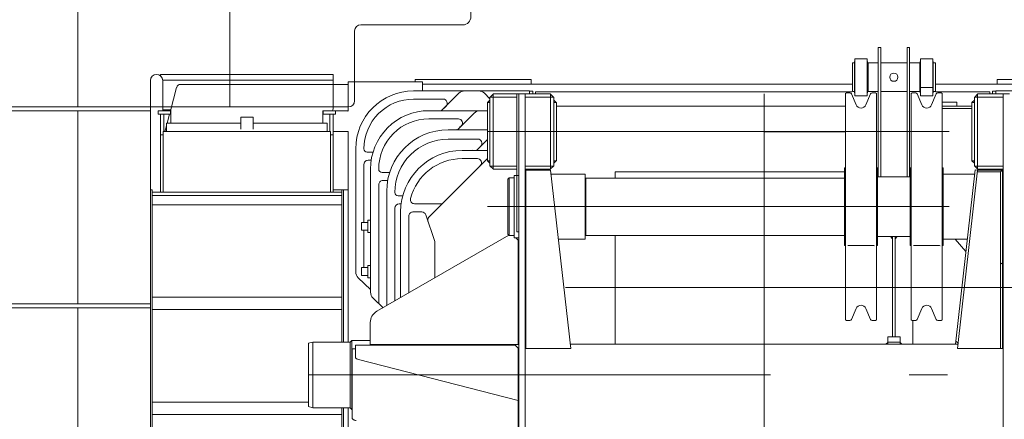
# Model space of a CAD drawing. Extents: x 6150 to 37180, y 3727 to 23870.
# Tile 5 of 27: x 9817 to 12215, y 7927 to 8901. Entities that reach past the tile are written whole.
import ezdxf

# ---------------------------------------------------------------- set-up
doc = ezdxf.new("R2010")
doc.units = 0
doc.header["$LTSCALE"] = 37.5
doc.header["$MEASUREMENT"] = 0
doc.linetypes.add('CENTER', pattern=[50.5, 30, -9, 2.5, -9])
doc.layers.add('10', color=216, linetype='Continuous')
doc.layers.add('15', color=96, linetype='Continuous')

# ---------------------------------------------------------------- blocks, each defined once
blk = doc.blocks.new('*G205')
at = {"layer": '15', "color": 96, "linetype": 'Continuous', "lineweight": 9}
for p, q in [((10895.9, 9358.1), (10654.7, 9358.1)), ((10634.7, 9338.1), (10634.7, 9173.1)), ((10915.9, 8908.1), (10915.9, 9338.1)), ((8978.5, 9278.1), (8978.5, 8858.1)), ((9329.1, 9278.1), (8978.5, 9278.1)), ((9391.7, 9208.1), (9329.1, 9278.1)), ((9391.7, 9158.1), (9391.7, 9208.1)), ((9391.7, 9168.1), (9453, 9168.1)), ((9453, 9168.1), (9453, 9158.1)), ((10157.9, 9158.1), (10157.9, 9168.1)), ((10157.9, 9168.1), (10257.9, 9168.1)), ((10257.9, 9168.1), (10257.9, 9158.1)), ((10442.2, 9158.1), (10442.2, 9168.1)), ((10442.2, 9168.1), (10542.2, 9168.1)), ((10542.2, 9168.1), (10542.2, 9158.1)), ((10619.7, 9158.1), (9391.7, 9158.1)), ((9560.8, 8688.1), (9560.8, 9158.1)), ((9560.8, 9158.1), (9560.8, 8688.1)), ((9958.4, 9158.1), (9958.4, 8688.1)), ((9958.4, 8688.1), (9958.4, 9158.1)), ((10647.4, 8888.1), (10895.9, 8888.1)), ((8978.5, 8858.1), (8978.5, 8808.1)), ((10632.4, 8703.1), (10632.4, 8873.1)), ((8978.5, 8808.1), (9376.9, 8808.1)), ((9391.9, 8793.1), (9391.9, 8703.1)), ((9406.9, 8688.1), (10617.4, 8688.1)), ((10157.9, 8688.1), (10257.9, 8688.1)), ((10442.2, 8688.1), (10542.2, 8688.1))]:
    blk.add_line(p, q, dxfattribs=at)
at = {"layer": '15', "color": 96, "linetype": 'CENTER', "lineweight": 9}
for p, q in [((9169, 9158.1), (9169, 9168.1)), ((9169, 9168.1), (9269, 9168.1)), ((9269, 9168.1), (9269, 9158.1)), ((9330.6, 9158.1), (9330.6, 9168.1)), ((9330.6, 9168.1), (9453, 9168.1)), ((9453, 9168.1), (9453, 9158.1)), ((9391.7, 9158.1), (8978.5, 9158.1)), ((10328.5, 8688.1), (10328.5, 9158.1))]:
    blk.add_line(p, q, dxfattribs=at)
at = {"layer": '15', "color": 96, "linetype": 'Continuous', "lineweight": 9}
for centre, radius, start, end in [((10654.7, 9338.1), 20, 90, 180), ((10895.9, 9338.1), 20, -0.0087, 90), ((10619.7, 9173.1), 15, -90, 0), ((10895.9, 8908.1), 20, -90, 0), ((10647.4, 8873.1), 15, 90.0117, 180), ((9376.9, 8793.1), 15, 0, 90), ((9406.9, 8703.1), 15, 179.9883, -90), ((10617.4, 8703.1), 15, -90, 0)]:
    blk.add_arc(centre, radius, start, end, dxfattribs=at)
blk = doc.blocks.new('*G212')
at = {"layer": '15', "color": 96, "linetype": 'Continuous', "lineweight": 9}
for p, q in [((9403.7, 8688.1), (10135, 8688.1)), ((10135, 8678.1), (9388.5, 8678.1)), ((9958.4, 8678.1), (9958.4, 8208.1)), ((9958.4, 8208.1), (9958.4, 8678.1)), ((9403.7, 8208.1), (10135, 8208.1)), ((10135, 8198.1), (9388.5, 8198.1)), ((9958.4, 8198.1), (9958.4, 7728.1)), ((9958.4, 7728.1), (9958.4, 8198.1))]:
    blk.add_line(p, q, dxfattribs=at)
blk = doc.blocks.new('*G214')
at = {"layer": '10', "color": 216, "linetype": 'Continuous', "lineweight": 9}
for p, q in [((11908, 8832.9), (11908, 8549.9)), ((11914, 8832.9), (11908, 8832.9)), ((11914, 8549.9), (11914, 8832.9)), ((11978, 8832.9), (11984, 8832.9)), ((11978, 8549.9), (11978, 8832.9)), ((11984, 8832.9), (11984, 8549.9)), ((11851, 8805.4), (11851, 8798.4)), ((11866, 8805.4), (11851, 8805.4)), ((11881, 8805.4), (11866, 8805.4)), ((11881, 8798.4), (11881, 8805.4)), ((12011, 8805.4), (12026, 8805.4)), ((12011, 8798.4), (12011, 8805.4)), ((12026, 8805.4), (12041, 8805.4)), ((12041, 8805.4), (12041, 8798.4)), ((11845, 8795.4), (11850, 8795.4)), ((11845, 8725.4), (11845, 8795.4)), ((11850, 8798.4), (11850, 8722.4)), ((11851, 8798.4), (11850, 8798.4)), ((11850, 8795.4), (11850, 8725.4)), ((11851, 8798.4), (11851, 8722.4)), ((11881, 8722.4), (11881, 8798.4)), ((11882, 8798.4), (11881, 8798.4)), ((11882, 8722.4), (11882, 8798.4)), ((11883, 8795.4), (11908, 8795.4)), ((11883, 8725.4), (11883, 8795.4)), ((11908, 8795.4), (11908, 8725.4)), ((11914, 8795.4), (11914, 8725.9)), ((11978, 8795.4), (11914, 8795.4)), ((11978, 8725.9), (11978, 8795.4)), ((12009, 8795.4), (11984, 8795.4)), ((11984, 8795.4), (11984, 8725.4)), ((12009, 8725.4), (12009, 8795.4)), ((12010, 8798.4), (12011, 8798.4)), ((12010, 8722.4), (12010, 8798.4)), ((12011, 8722.4), (12011, 8798.4)), ((12041, 8798.4), (12041, 8722.4)), ((12041, 8798.4), (12042, 8798.4)), ((12042, 8798.4), (12042, 8722.4)), ((12047, 8795.4), (12042, 8795.4)), ((12042, 8795.4), (12042, 8725.4)), ((12047, 8725.4), (12047, 8795.4)), ((10160, 8767.1), (10580, 8767.1)), ((10160, 8762.2), (10160, 8767.1)), ((10580, 8767.1), (10580, 8753.1)), ((10780, 8749.1), (10780, 8755.1)), ((10780, 8755.1), (11062.5, 8755.1)), ((11062.5, 8755.1), (11062.5, 8743.1)), ((11845, 8769.9), (11845, 8750.9)), ((12047, 8769.9), (12047, 8750.9)), ((12197.5, 8755.1), (12197.5, 8743.1)), ((12480, 8755.1), (12197.5, 8755.1)), ((10135, 8486.1), (10135, 8752.1)), ((10580, 8753.1), (10164.7, 8753.1)), ((10165, 8753.1), (10575, 8753.1)), ((10165, 8752.1), (10165, 8678.1)), ((10199, 8735.4), (10183.7, 8678.1)), ((10616.5, 8742.9), (10208.7, 8742.9)), ((10410.1, 8742.9), (10435.9, 8742.9)), ((10580, 8753.1), (10580, 8688.1)), ((10580, 8748.1), (10580, 8683.1)), ((10616.5, 8749.1), (10616.5, 8678)), ((10798, 8749.1), (10616.5, 8749.1)), ((10798, 8727), (10798, 8749.1)), ((11062.5, 8743.1), (10798, 8743.1)), ((10799.7, 8743.1), (11844.7, 8743.1)), ((12010, 8735.4), (12010, 8722.4)), ((12026, 8735.4), (12010, 8735.4)), ((12042, 8735.4), (12026, 8735.4)), ((12042, 8722.4), (12042, 8735.4)), ((12047, 8743.1), (12460.3, 8743.1)), ((12197.5, 8743.1), (12462, 8743.1)), ((11058.3, 8727), (10776.1, 8727)), ((10848.1, 8707), (10776.1, 8707)), ((10844.4, 8679.1), (10886.4, 8721.2)), ((10900.6, 8727), (10934.5, 8727)), ((10948.6, 8721.2), (10962, 8707.8)), ((10962, 8711.9), (10962, 8543.9)), ((10970, 8711.9), (10962, 8711.9)), ((10970, 8719), (10962.9, 8711.9)), ((10962.9, 8711.9), (10970, 8711.9)), ((10970, 8711.9), (10970, 8719.9)), ((10970, 8719.9), (11020.8, 8719.9)), ((10970, 8711.9), (10970, 8719)), ((11027.5, 8711.9), (10970, 8711.9)), ((10970, 8543.9), (10970, 8711.9)), ((11025.5, 8711.9), (10970, 8711.9)), ((10970, 8711.9), (10970, 8704.8)), ((10977.1, 8711.9), (10970, 8711.9)), ((11032.5, 8719.9), (11020.8, 8719.9)), ((11027.5, 8383.4), (11027.5, 8719.9)), ((11027.5, 8719.9), (11032.5, 8719.9)), ((11032.5, 8719.9), (11032.5, 8383.4)), ((11032.5, 8719.9), (11047.5, 8719.9)), ((11032.5, 6954.4), (11032.5, 8719.9)), ((11032.5, 8711.9), (11032.5, 8719.9)), ((11047.5, 8719.9), (11047.5, 6948.9)), ((11047.5, 8719.9), (11056.2, 8719.9)), ((11047.5, 8711.9), (11110, 8711.9)), ((11047.5, 8706), (11047.5, 8698.9)), ((11110, 8719.9), (11056.2, 8719.9)), ((11058.3, 8719.9), (11058.3, 8727)), ((11058.3, 8726.8), (11058.3, 8719.9)), ((11066.3, 8726.8), (11058.3, 8726.8)), ((11066.3, 8719.9), (11066.3, 8726.8)), ((11072.8, 8724.9), (11072.8, 8719.9)), ((11626.3, 8724.9), (11072.8, 8724.9)), ((11102.9, 8711.9), (11110, 8711.9)), ((11110, 8711.9), (11110, 8719.9)), ((11110, 8711.9), (11110, 8719)), ((11110, 8719), (11117.1, 8711.9)), ((11117.1, 8711.9), (11110, 8711.9)), ((11110, 8711.9), (11118, 8711.9)), ((11110, 8543.9), (11110, 8711.9)), ((11118, 8711.9), (11118, 8543.9)), ((11626.3, 8724.9), (11844, 8724.9)), ((11830.5, 8722.4), (11828.5, 8720.4)), ((11828.5, 8720.4), (11828.5, 8169.4)), ((11839.1, 8722.4), (11830.5, 8722.4)), ((11854, 8692.9), (11842.8, 8719.9)), ((11850, 8725.4), (11845, 8725.4)), ((11850, 8722.4), (11851, 8722.4)), ((11851, 8722.4), (11851, 8715.4)), ((11851, 8715.4), (11881, 8715.4)), ((11889.2, 8719.9), (11878, 8692.9)), ((11881, 8722.4), (11882, 8722.4)), ((11881, 8715.4), (11881, 8722.4)), ((11908, 8725.4), (11883, 8725.4)), ((11901.5, 8722.4), (11892.9, 8722.4)), ((11903.5, 8720.4), (11901.5, 8722.4)), ((11903.5, 8169.4), (11903.5, 8720.4)), ((11914, 8725.9), (11978, 8725.9)), ((11984, 8725.4), (12009, 8725.4)), ((11990.5, 8722.4), (11988.5, 8720.4)), ((11988.5, 8720.4), (11988.5, 8169.4)), ((11999.1, 8722.4), (11990.5, 8722.4)), ((12014, 8692.9), (12002.8, 8719.9)), ((12011, 8722.4), (12010, 8722.4)), ((12010, 8722.4), (12011, 8722.4)), ((12011, 8715.4), (12011, 8722.4)), ((12011, 8722.4), (12011, 8715.4)), ((12041, 8715.4), (12011, 8715.4)), ((12011, 8715.4), (12026, 8715.4)), ((12026, 8715.4), (12041, 8715.4)), ((12049.2, 8719.9), (12038, 8692.9)), ((12041, 8722.4), (12041, 8715.4)), ((12042, 8722.4), (12041, 8722.4)), ((12041, 8722.4), (12042, 8722.4)), ((12041, 8715.4), (12041, 8722.4)), ((12042, 8725.4), (12047, 8725.4)), ((12048, 8724.9), (12179.8, 8724.9)), ((12061.5, 8722.4), (12052.9, 8722.4)), ((12063.5, 8720.4), (12061.5, 8722.4)), ((12063.5, 8169.4), (12063.5, 8720.4)), ((12142, 8711.9), (12142, 8543.9)), ((12150, 8711.9), (12142, 8711.9)), ((12150, 8719), (12142.9, 8711.9)), ((12142.9, 8711.9), (12150, 8711.9)), ((12150, 8711.9), (12150, 8719.9)), ((12150, 8719.9), (12203.8, 8719.9)), ((12150, 8711.9), (12150, 8719)), ((12157.1, 8711.9), (12150, 8711.9)), ((12210.5, 8711.9), (12150, 8711.9)), ((12150, 8543.9), (12150, 8711.9)), ((12150, 8711.9), (12210.5, 8711.9)), ((12179.8, 8724.9), (12179.8, 8719.9)), ((12186.3, 8726.8), (12194.3, 8726.8)), ((12186.3, 8719.9), (12186.3, 8726.8)), ((12194.3, 8727), (12476.4, 8727)), ((12194.3, 8719.9), (12194.3, 8727)), ((12194.3, 8726.8), (12194.3, 8719.9)), ((12212.5, 8719.9), (12203.8, 8719.9)), ((12210.5, 8711.9), (12212.5, 8711.9)), ((12227.5, 8719.9), (12212.5, 8719.9)), ((12212.5, 8719.9), (12212.5, 6948.9)), ((12212.5, 8711.9), (12212.5, 8719.9)), ((12212.5, 8706), (12212.5, 8698.9)), ((10844.4, 8679.1), (10855.2, 8690)), ((10956, 8698.9), (10956, 8556.9)), ((10962, 8698.9), (10956, 8698.9)), ((10962, 8704.5), (10956.3, 8698.9)), ((10956.3, 8698.9), (10962, 8698.9)), ((10962, 8698.9), (10962, 8704.5)), ((10962, 8556.9), (10962, 8698.9)), ((10970, 8698.9), (10970, 8704.5)), ((10970, 8698.9), (10970, 8556.9)), ((11027.5, 8704.5), (11027.5, 8698.9)), ((11027.5, 8698.9), (11027.5, 8556.9)), ((11047.5, 8698.9), (11047.5, 8556.9)), ((11118, 8698.9), (11118, 8704.5)), ((11118, 8704.5), (11123.7, 8698.9)), ((11123.7, 8698.9), (11118, 8698.9)), ((11118, 8698.9), (11124, 8698.9)), ((11118, 8556.9), (11118, 8698.9)), ((11124, 8698.9), (11124, 8556.9)), ((11626.3, 8689.9), (11124, 8689.9)), ((11124, 8689.9), (11626.3, 8689.9)), ((11626.3, 8689.9), (11828.5, 8689.9)), ((11828.5, 8689.9), (11626.3, 8689.9)), ((12063.5, 8699.9), (12099.3, 8699.9)), ((12063.5, 8689.9), (12136.1, 8689.9)), ((12136.1, 8689.9), (12063.5, 8689.9)), ((12063.5, 8684.4), (12136, 8684.4)), ((12099.3, 8699.9), (12099.3, 8689.9)), ((12136, 8698.9), (12136, 8556.9)), ((12142, 8698.9), (12136, 8698.9)), ((12142, 8704.5), (12136.3, 8698.9)), ((12136.3, 8698.9), (12142, 8698.9)), ((12142, 8698.9), (12142, 8704.5)), ((12142, 8556.9), (12142, 8698.9)), ((12150, 8698.9), (12150, 8556.9)), ((12212.5, 8698.9), (12212.5, 8556.9)), ((10154, 8678.1), (10154, 8670.1)), ((10184, 8678.1), (10154, 8678.1)), ((10154, 8670.1), (10168, 8670.1)), ((10160, 8670.1), (10168, 8670.1)), ((10160, 8480.1), (10160, 8670.1)), ((10164, 8678.1), (10184, 8678.1)), ((10184, 8670.1), (10164, 8670.1)), ((10165, 8680.6), (10185, 8680.6)), ((10168, 8670.1), (10168, 8628.1)), ((10181.5, 8670.1), (10175.6, 8648.1)), ((10185, 8678.1), (10184, 8678.1)), ((10184, 8678.1), (10184, 8670.1)), ((10184, 8670.1), (10184, 8678.1)), ((10184.9, 8678.1), (10184.9, 8648.1)), ((10185, 8680.6), (10185, 8678.1)), ((10355, 8663.1), (10385, 8663.1)), ((10355, 8663.1), (10355, 8634.1)), ((10385, 8663.1), (10355, 8663.1)), ((10385, 8634.1), (10385, 8663.1)), ((10554.9, 8678.5), (10554.9, 8648.1)), ((10556, 8678.1), (10555, 8678.1)), ((10575, 8678.1), (10556, 8678.1)), ((10556, 8678.1), (10586, 8678.1)), ((10556, 8670.1), (10556, 8678.1)), ((10572, 8670.1), (10556, 8670.1)), ((10586, 8670.1), (10572, 8670.1)), ((10572, 8670.1), (10572, 8628.1)), ((10580, 8670.1), (10572, 8670.1)), ((10580, 8670.1), (10580, 8628.1)), ((10586, 8670.1), (10580, 8670.1)), ((10580, 8480.1), (10580, 8670.1)), ((10586, 8678.1), (10586, 8670.1)), ((10615, 8678.1), (10586, 8678.1)), ((10586, 8678.1), (10586, 8670.1)), ((10813.1, 8678.8), (10929.5, 8678.8)), ((10885.3, 8658.8), (10813.1, 8658.8)), ((10923.6, 8672.9), (10897, 8646.3)), ((10929.5, 8678.8), (10956, 8678.8)), ((10956, 8678.8), (10937.8, 8678.8)), ((10174, 8642), (10170.3, 8628.1)), ((10174, 8648.1), (10355, 8648.1)), ((10174, 8628.1), (10174, 8648.1)), ((10566, 8648.1), (10385, 8648.1)), ((10566, 8628.1), (10566, 8648.1)), ((10897, 8646.3), (10883, 8632.4)), ((10890.4, 8639.8), (10887.7, 8639.2)), ((10890.4, 8639.7), (10890.4, 8639.8)), ((10159.6, 8620.1), (10166, 8620.1)), ((10166, 8620.1), (10160, 8620.1)), ((10160, 8620.1), (10160, 8480.1)), ((10166, 8620.1), (10160, 8620.1)), ((10166, 8628.1), (10166, 8620.1)), ((10168, 8628.1), (10166, 8628.1)), ((10166, 8628.1), (10166, 8480.1)), ((10574, 8628.1), (10166, 8628.1)), ((10166, 8620.1), (10166, 8626.4)), ((10384, 8628.1), (10174, 8628.1)), ((10386, 8628.1), (10566, 8628.1)), ((10572, 8628.1), (10574, 8628.1)), ((10574, 8628.1), (10574, 8620.1)), ((10574, 8480.1), (10574, 8628.1)), ((10574, 8620.1), (10580, 8620.1)), ((10574, 8620.1), (10580, 8620.1)), ((10580, 8628.1), (10615, 8628.1)), ((10580, 8620.1), (10580, 8480.1)), ((10616.5, 8628.1), (10616.5, 8114.9)), ((10860.6, 8632.3), (10956, 8632.3)), ((10880.4, 8633.3), (10879.5, 8632.4)), ((10881.6, 8633.2), (10881.4, 8632.4)), ((11630, 8627.3), (11828.5, 8627.3)), ((10635.2, 8586.1), (10635.2, 8286)), ((10655.2, 8586.1), (10655.2, 8586)), ((10932.6, 8609.6), (10860.6, 8609.6)), ((10929.2, 8582.1), (10939.7, 8592.6)), ((10956, 8608.8), (10929.3, 8582.1)), ((10663.2, 8578), (10677.3, 8578)), ((10813.4, 8419.3), (10956, 8562.5)), ((10956, 8582.1), (10894.5, 8582.1)), ((10894.5, 8562.1), (10931.5, 8562.1)), ((10921, 8582.3), (10920.8, 8582.1)), ((10655.2, 8406.4), (10655.2, 8548)), ((10665.2, 8558), (10672.8, 8558)), ((10956, 8556.9), (10962, 8556.9)), ((10956.3, 8556.9), (10962, 8556.9)), ((10962, 8551.2), (10956.3, 8556.9)), ((10962, 8556.9), (10962, 8551.2)), ((10962, 8543.9), (10970, 8543.9)), ((10962.9, 8543.9), (10970, 8543.9)), ((10970, 8536.8), (10962.9, 8543.9)), ((10970, 8556.9), (10970, 8551.2)), ((10970, 8543.9), (10970, 8551)), ((10970, 8543.9), (10970, 8535.9)), ((11025.5, 8543.9), (10970, 8543.9)), ((10970, 8543.9), (11025.5, 8543.9)), ((10977.1, 8543.9), (10970, 8543.9)), ((10970, 8543.9), (10970, 8536.8)), ((11025.5, 8543.9), (11027.5, 8543.9)), ((11027.5, 8551.2), (11027.5, 8556.9)), ((11027.5, 8543.9), (11027.5, 8535.9)), ((11047.5, 8549.8), (11047.5, 8556.9)), ((11047.5, 8543.9), (11047.5, 8535.9)), ((11049.5, 8543.9), (11047.5, 8543.9)), ((11049.5, 8543.9), (11110, 8543.9)), ((11049.5, 8543.9), (11110, 8543.9)), ((11102.9, 8543.9), (11110, 8543.9)), ((11110, 8543.9), (11110, 8535.9)), ((11110, 8543.9), (11110, 8536.8)), ((11117.1, 8543.9), (11110, 8543.9)), ((11110, 8536.8), (11117.1, 8543.9)), ((11118, 8543.9), (11110, 8543.9)), ((11118, 8556.9), (11118, 8551.2)), ((11123.7, 8556.9), (11118, 8556.9)), ((11118, 8551.2), (11123.7, 8556.9)), ((11124, 8556.9), (11118, 8556.9)), ((11826, 8539.9), (11826, 8349.9)), ((11828.5, 8539.9), (11826, 8539.9)), ((11906, 8539.9), (11903.5, 8539.9)), ((11906, 8349.9), (11906, 8539.9)), ((11908, 8549.9), (11908, 8524.9)), ((11914, 8519.9), (11914, 8549.9)), ((11978, 8519.9), (11978, 8549.9)), ((11984, 8549.9), (11984, 8524.9)), ((11986, 8539.9), (11986, 8349.9)), ((11988.5, 8539.9), (11986, 8539.9)), ((12066, 8539.9), (12063.5, 8539.9)), ((12066, 8349.9), (12066, 8539.9)), ((12136, 8556.9), (12142, 8556.9)), ((12136.3, 8556.9), (12142, 8556.9)), ((12142, 8551.2), (12136.3, 8556.9)), ((12142, 8556.9), (12142, 8551.2)), ((12142, 8543.9), (12150, 8543.9)), ((12142.9, 8543.9), (12150, 8543.9)), ((12150, 8536.8), (12142.9, 8543.9)), ((12157.1, 8543.9), (12150, 8543.9)), ((12150, 8543.9), (12150, 8535.9)), ((12210.5, 8543.9), (12150, 8543.9)), ((12150, 8543.9), (12150, 8536.8)), ((12210.5, 8543.9), (12150, 8543.9)), ((12210.5, 8543.9), (12212.5, 8543.9)), ((12212.5, 8549.8), (12212.5, 8556.9)), ((12212.5, 8543.9), (12212.5, 8535.9)), ((10671.2, 8236.5), (10671.2, 8536.6)), ((10691.2, 8536.6), (10691.2, 8536.5)), ((10699.2, 8528.5), (10717.9, 8528.5)), ((10970, 8535.9), (11018.8, 8535.9)), ((11006, 8511.9), (11009, 8514.9)), ((11009, 8374.9), (11009, 8514.9)), ((11009, 8514.9), (11021, 8514.9)), ((11027.5, 8535.9), (11018.8, 8535.9)), ((11021, 8520.9), (11021, 8368.9)), ((11032.5, 8520.9), (11021, 8520.9)), ((11021, 8514.9), (11021, 8374.9)), ((11047.5, 8535.9), (11056.2, 8535.9)), ((11049.5, 8533.9), (11049.5, 8111.9)), ((11110, 8533.9), (11049.5, 8533.9)), ((11049.5, 8533.9), (11110, 8533.9)), ((11049.5, 8099.2), (11049.5, 8533.9)), ((11110, 8535.9), (11056.2, 8535.9)), ((11110, 8533.9), (11159.1, 8099.2)), ((11194, 8524.4), (11111.1, 8524.4)), ((11194, 8365.4), (11194, 8524.4)), ((11196, 8514.7), (11196, 8375)), ((11826, 8514.7), (11196, 8514.7)), ((11267.5, 8529.9), (11267.5, 8514.7)), ((11826, 8529.9), (11267.5, 8529.9)), ((11826, 8375), (11826, 8514.7)), ((11986, 8517.9), (11906, 8517.9)), ((11906, 8517.9), (11906, 8371.9)), ((11908, 8524.9), (11908, 8517.9)), ((11908, 8517.9), (11914, 8517.9)), ((11914, 8517.9), (11914, 8519.9)), ((11978, 8517.9), (11978, 8519.9)), ((11984, 8517.9), (11978, 8517.9)), ((11984, 8524.9), (11984, 8517.9)), ((11986, 8371.9), (11986, 8517.9)), ((12066, 8524.4), (12142.9, 8524.4)), ((12066, 8365.4), (12066, 8524.4)), ((12096.9, 8116.9), (12144, 8534.6)), ((12150, 8533.9), (12100.9, 8099.2)), ((12144, 8534.6), (12150, 8533.9)), ((12203.8, 8529.5), (12149.5, 8529.5)), ((12150, 8535.9), (12203.8, 8535.9)), ((12150, 8533.9), (12210.5, 8533.9)), ((12210.5, 8533.9), (12150, 8533.9)), ((12212.5, 8535.9), (12203.8, 8535.9)), ((12205.5, 8529.5), (12210.5, 8533.9)), ((12205.5, 8099.2), (12205.5, 8529.5)), ((12210.5, 8533.9), (12210.5, 8111.9)), ((12210.5, 8099.2), (12210.5, 8533.9)), ((10691.2, 8208.8), (10691.2, 8498.5)), ((10701.2, 8508.5), (10712.9, 8508.5)), ((11006, 8377.9), (11006, 8511.9)), ((11986, 8509.9), (11986, 8379.9)), ((10135, 6874.1), (10135, 8486.1)), ((10135, 8486.1), (10139, 8486.1)), ((10139, 8486.1), (10139, 6874.1)), ((10139, 8480.1), (10139, 8472.1)), ((10601, 8480.1), (10139, 8480.1)), ((10139, 8449.5), (10139, 8479.5)), ((10139, 8472.1), (10601, 8472.1)), ((10601, 8472.1), (10139, 8472.1)), ((10166, 8480.1), (10574, 8480.1)), ((10580, 8485.9), (10601, 8485.9)), ((10601, 8472.1), (10599, 8472.1)), ((10601, 8486.1), (10605, 8486.1)), ((10601, 8114.9), (10601, 8486.1)), ((10601, 8472.1), (10601, 8480.1)), ((10601, 8479.5), (10601, 8449.5)), ((10601, 8114.9), (10601, 8472.1)), ((10605, 8486.1), (10605, 8114.9)), ((10605, 8485.9), (10616.5, 8485.9)), ((10710.6, 8203.9), (10710.6, 8482.3)), ((10730.6, 8479.6), (10730.6, 8479.5)), ((10738.6, 8471.5), (10749.7, 8471.5)), ((10601, 8449.5), (10139, 8449.5)), ((10740.6, 8451.5), (10745.7, 8451.5)), ((10841.7, 8452), (10778.3, 8452)), ((10730.6, 8215.4), (10730.6, 8441.5)), ((10744.5, 8432.1), (10744.5, 8223.4)), ((10764.5, 8422), (10764.5, 8235)), ((10796.2, 8432), (10774.5, 8432)), ((10827.5, 8359.6), (10805.7, 8425.1)), ((10649.3, 8406.4), (10649.3, 8387.4)), ((10664.3, 8406.4), (10649.3, 8406.4)), ((10664.3, 8381.9), (10664.3, 8411.9)), ((10664.3, 8411.9), (10671.2, 8411.9)), ((10649.3, 8387.4), (10664.3, 8387.4)), ((10655.2, 8296.3), (10655.2, 8387.4)), ((10671.2, 8381.9), (10664.3, 8381.9)), ((11008.2, 8375.7), (10686.5, 8189.9)), ((11009, 8374.9), (11006, 8377.9)), ((11021, 8374.9), (11009, 8374.9)), ((11032.5, 8383.4), (11027.5, 8383.4)), ((11196, 8375), (11826, 8375)), ((11267.5, 8375), (11267.5, 8109.9)), ((11906, 8371.9), (11986, 8371.9)), ((11938, 8371.9), (11943, 8371.9)), ((11943, 8366.9), (11938, 8371.9)), ((11943, 8371.9), (11943, 8366.9)), ((11943, 8371.9), (11943, 8127.5)), ((11949, 8371.9), (11943, 8371.9)), ((11954, 8371.9), (11949, 8371.9)), ((11949, 8366.9), (11954, 8371.9)), ((11949, 8371.9), (11949, 8366.9)), ((11949, 8127.5), (11949, 8371.9)), ((10828, 8354.8), (10828, 8356.4)), ((10828, 8353.9), (10828, 8356.4)), ((10828, 8313.9), (10828, 8354.8)), ((10828, 8271.7), (10828, 8353.9)), ((11021, 8368.9), (11032.5, 8368.9)), ((11025.4, 8368.9), (11032.5, 8368.9)), ((11032.5, 8361.8), (11025.4, 8368.9)), ((11030.5, 8363.3), (11030.5, 8108.7)), ((11032.5, 8368.9), (11032.5, 8361.8)), ((11129, 8365.4), (11194, 8365.4)), ((11826, 8349.9), (11828.5, 8349.9)), ((11833.5, 8349.9), (11897.5, 8349.9)), ((11897.5, 8349.9), (11898.5, 8349.3)), ((11903.5, 8349.9), (11906, 8349.9)), ((11986, 8349.9), (11988.5, 8349.9)), ((11993.5, 8349.9), (12057.5, 8349.9)), ((12057.5, 8349.9), (12058.5, 8349.3)), ((12063.5, 8349.9), (12066, 8349.9)), ((12124.9, 8365.4), (12066, 8365.4)), ((12095.1, 8365.4), (12121.6, 8335.7)), ((10664.3, 8271.8), (10664.3, 8301.8)), ((10664.3, 8301.8), (10671.2, 8301.8)), ((12210.5, 8308.2), (12205.7, 8304.6)), ((10649.3, 8296.3), (10649.3, 8277.3)), ((10664.3, 8296.3), (10649.3, 8296.3)), ((10649.3, 8277.3), (10664.3, 8277.3)), ((10641.4, 8271.5), (10671.2, 8243.3)), ((10671.2, 8271.8), (10664.3, 8271.8)), ((10671.2, 8270.9), (10670.2, 8271.8)), ((10139, 8224.1), (10601, 8224.1)), ((10139, 8194.1), (10139, 8224.1)), ((10601, 8224.1), (10601, 8194.1)), ((10701.7, 8198.7), (10677.4, 8222)), ((10168.3, 8194.1), (10139, 8194.1)), ((10254.4, 8194.1), (10168.3, 8194.1)), ((10601, 8194.1), (10254.4, 8194.1)), ((11842.8, 8169.9), (11854, 8196.9)), ((11878, 8196.9), (11889.2, 8169.9)), ((12002.8, 8169.9), (12014, 8196.9)), ((12038, 8196.9), (12049.2, 8169.9)), ((10670.5, 8162.2), (10670.5, 8108.7)), ((11828.5, 8169.4), (11830.5, 8167.4)), ((11830.5, 8167.4), (11839.1, 8167.4)), ((11892.9, 8167.4), (11901.5, 8167.4)), ((11901.5, 8167.4), (11903.5, 8169.4)), ((11988.5, 8169.4), (11990.5, 8167.4)), ((11990.5, 8167.4), (11999.1, 8167.4)), ((11992.5, 8109.9), (11992.5, 8167.4)), ((12052.9, 8167.4), (12061.5, 8167.4)), ((12061.5, 8167.4), (12063.5, 8169.4)), ((10530.5, 8114.9), (10520.5, 8112.2)), ((10520.5, 8112.2), (10520.5, 7957.6)), ((10621.5, 8114.9), (10530.5, 8114.9)), ((10530.5, 8114.9), (10530.5, 7954.9)), ((10625.6, 8119), (10621.5, 8114.9)), ((10621.5, 7954.9), (10621.5, 8114.9)), ((10625.6, 7950.7), (10625.6, 8119)), ((10670.5, 8119), (10625.6, 8119)), ((10634.5, 8107.4), (10634.5, 8084.8)), ((11023.8, 8107.4), (10634.5, 8107.4)), ((10670.5, 8108.7), (10675.5, 8108.7)), ((11030.5, 8108.7), (10675.5, 8108.7)), ((11030.5, 8099.6), (11023.8, 8107.4)), ((11157.6, 8111.9), (11157.6, 8109.9)), ((11157.6, 8109.9), (11163.9, 8109.9)), ((11267.5, 8109.9), (11157.9, 8109.9)), ((12102.4, 8109.9), (11157.9, 8109.9)), ((11267.5, 8109.9), (11992.5, 8109.9)), ((11931, 8114.1), (11926.8, 8109.9)), ((11926.8, 8109.9), (11931, 8109.9)), ((11931, 8127.9), (11931, 8109.9)), ((11961, 8127.9), (11931, 8127.9)), ((11931, 8114.9), (11961, 8114.9)), ((11931, 8109.9), (11931, 8114.1)), ((11931, 8109.9), (11961, 8109.9)), ((11961, 8109.9), (11961, 8127.9)), ((11961, 8109.9), (11961, 8114.1)), ((11961, 8114.1), (11965.2, 8109.9)), ((11965.2, 8109.9), (11961, 8109.9)), ((12096.1, 8109.9), (12096.9, 8116.9)), ((12102.4, 8109.9), (12096.1, 8109.9)), ((12096.9, 8116.9), (12102.4, 8111.9)), ((12102.4, 8111.9), (12096.9, 8116.9)), ((12102.4, 8111.9), (12102.4, 8109.9)), ((10626.5, 8098.5), (10634.5, 8098.5)), ((10626.5, 8077), (10626.5, 8098.5)), ((10626.5, 8098.5), (10626.5, 7929.3)), ((10634.5, 8098.5), (10634.5, 8077)), ((11030.5, 7972.8), (11030.5, 8099.6)), ((11032.5, 8094.4), (11032.5, 8096.9)), ((11159.1, 8099.2), (11049.5, 8099.2)), ((12100.9, 8099.2), (12210.5, 8099.2)), ((10641.9, 8072.6), (11030.5, 7972.8)), ((10139, 7968.6), (10520.5, 7968.6)), ((10139, 7938.6), (10139, 7968.6)), ((11030.5, 7972.8), (11030.5, 7825)), ((10601, 7938.6), (10139, 7938.6)), ((10520.5, 7957.6), (10530.5, 7954.9)), ((10530.5, 7954.9), (10621.5, 7954.9)), ((10601, 7061.9), (10601, 7954.9)), ((10601, 7061.9), (10601, 7954.9)), ((10601, 7954.9), (10601, 7938.6)), ((10605, 7954.9), (10605, 7061.9)), ((10616.5, 7954.9), (10616.5, 7821.4)), ((10621.5, 7954.9), (10625.6, 7950.7)), ((10625.6, 7950.7), (10626.5, 7950.7))]:
    blk.add_line(p, q, dxfattribs=at)
at = {"layer": '10', "color": 216, "linetype": 'CENTER', "lineweight": 9}
for p, q in [((11630, 7067), (11630, 8792.2)), ((11630, 8719.9), (11630, 6781.9)), ((10956, 8627.9), (12304, 8627.9)), ((10956, 8444.9), (12304, 8444.9)), ((12270.8, 8248.1), (10989.2, 8248.1)), ((10520.5, 8034.9), (12739.5, 8034.9))]:
    blk.add_line(p, q, dxfattribs=at)
at = {"layer": '10', "color": 216, "linetype": 'Continuous', "lineweight": 9}
for points in [[(10164.7, 8753.1), (10165, 8753.1)], [(10634.5, 8077), (10634.6, 8076.6), (10634.8, 8076.1), (10635.2, 8075.6), (10635.7, 8075.1), (10636.4, 8074.6), (10637.2, 8074.2), (10638.2, 8073.7), (10639.3, 8073.3), (10640.5, 8072.9), (10641.9, 8072.6)], [(10626.5, 7929.3), (10626.6, 7928.7), (10626.9, 7928.1), (10627.5, 7927.5), (10628.2, 7926.8), (10629.2, 7926.2), (10630.4, 7925.5), (10631.7, 7924.9), (10633.1, 7924.3), (10634.6, 7923.9), (10636, 7923.5)]]:
    blk.add_lwpolyline(points, dxfattribs=at)
blk.add_circle((11946, 8760.4), 10, dxfattribs=at)
for centre, radius, start, end in [((10150, 8752.1), 15, 0, 180), ((10208.7, 8732.9), 10, 90, 165.0154), ((10776.1, 8586.1), 140.9, 90, 179.9998), ((10776.1, 8586.1), 120.9, 90, -179.9985), ((10848.1, 8697), 10, -44.9937, 89.9962), ((10900.6, 8707), 20, 90, 134.9879), ((10934.5, 8707), 20, 45.0058, 90.0025), ((11839.1, 8718.4), 4, 22.5408, 90.0071), ((11892.9, 8718.4), 4, 90, 157.5123), ((11999.1, 8718.4), 4, 22.5408, 90.0006), ((12052.9, 8718.4), 4, 90, 157.4785), ((10575, 8683.1), 5, -90, 0.0052), ((11866, 8697.9), 13, -157.4959, -22.506), ((12026, 8697.9), 13, -157.4952, -22.5052), ((10615, 8652.8), 25.3, 86.6061, 90.0032), ((10813.1, 8536.9), 141.9, 90, -179.9107), ((10813.1, 8536.9), 121.9, 90, -179.894), ((10885.3, 8648.8), 10, -45.0011, 90.0015), ((10937.8, 8658.8), 20, 90, 134.9968), ((10616.5, 11078.5), 2450.4, -90.032, -89.9969), ((10860.6, 8482.3), 150, 90, 179.9996), ((10860.6, 8479.6), 130, 90, -179.9988), ((10932.6, 8599.6), 10, -45.003, 89.9989), ((10663.2, 8586), 8, 180, -89.9836), ((10894.5, 8432.1), 150, 90, 179.9996), ((10894.5, 8432.1), 130, 90, 165.6039), ((10931.5, 8552.1), 10, -44.8917, 90.0041), ((10665.2, 8548), 10, 90, -179.9921), ((10699.2, 8536.5), 8, 180, -89.9934), ((10701.2, 8498.5), 10, 90, -179.9974), ((10738.6, 8479.5), 8, 180, -89.9803), ((10740.6, 8441.5), 10, 90, 179.9895), ((10778.3, 8462), 10, 165.6027, -90.003), ((10841.7, 8462), 10, -90, -44.8776), ((10774.5, 8422), 10, 90, -179.9895), ((10796.2, 8422), 10, 18.3964, 90.0005), ((10820.5, 8412.3), 10, 135.1028, -161.6019), ((10818, 8356.4), 9.99, 0, 18.3983), ((10818, 8356.4), 10, 0, 18.3864), ((10655.2, 8285.9), 20, 180, -133.6801), ((10691.2, 8236.5), 20, 180, -133.7066), ((11866, 8191.9), 13, 22.5053, 157.499), ((12026, 8191.9), 13, 22.5045, 157.4982), ((10702.5, 8162.2), 32, 120.0086, 179.9985), ((11839.1, 8171.4), 4, -90, -22.5089), ((11892.9, 8171.4), 4, -157.5344, -90.006), ((11999.1, 8171.4), 4, -90, -22.5231), ((12052.9, 8171.4), 4, -157.5344, -89.9994)]:
    blk.add_arc(centre, radius, start, end, dxfattribs=at)
blk = doc.blocks.new('*G213')
at = {"color": 7, "linetype": 'Continuous', "lineweight": 9}
blk.add_blockref('*G214', (0, 0), dxfattribs=at)

msp = doc.modelspace()

# ---------------------------------------------------------------- block references
at = {"color": 7, "linetype": 'Continuous', "lineweight": 9}
for name in ['*G205', '*G213', '*G212']:
    msp.add_blockref(name, (0, 0), dxfattribs=at)

doc.saveas('drawing.dxf')
